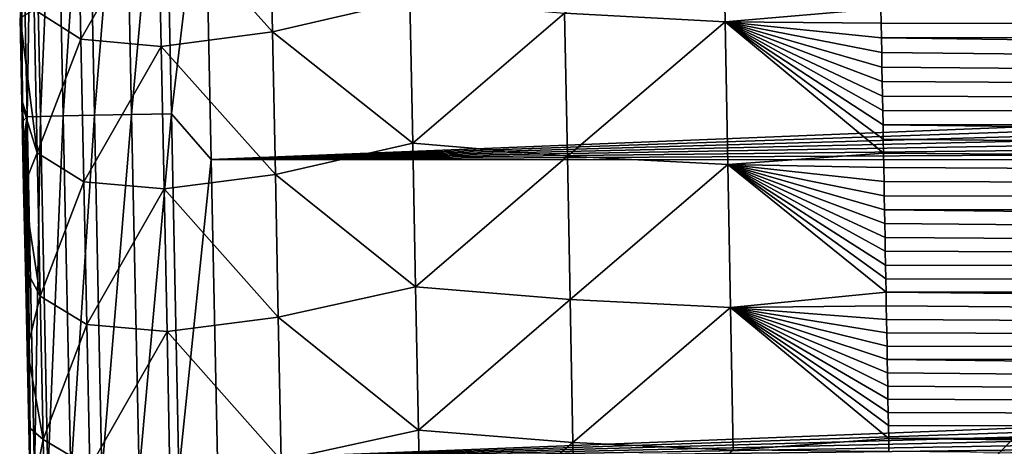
# Model space of a CAD drawing. Header units: metres. Extents: x -26 to 26, y -119 to 32.
# Tile 54 of 208: x -15.04 to -11.32, y -91.77 to -90.15. Entities that reach past the tile are written whole.
import ezdxf

# ---------------------------------------------------------------- set-up
doc = ezdxf.new("R2010")
doc.units = ezdxf.units.M
doc.layers.add('solid_13_411_041_XXX', color=7, linetype='CONTINUOUS')

msp = doc.modelspace()

# ---------------------------------------------------------------- linework, layer by layer
at = {"layer": 'solid_13_411_041_XXX'}
for points in [[(-14.993016, -89.162926, 144.735001), (-15.043328, -89.163971, 144.584885), (-15.015351, -90.51973, 144.584839)], [(-14.965064, -90.518669, 144.734985), (-14.993016, -89.162926, 144.735001), (-15.015351, -90.51973, 144.584839)], [(-14.90661, -89.161133, 144.87532), (-14.993016, -89.162926, 144.735001), (-14.965064, -90.518669, 144.734985)], [(-14.878668, -90.516869, 144.875336), (-14.90661, -89.161133, 144.87532), (-14.965064, -90.518669, 144.734985)], [(-14.788331, -89.158691, 144.993286), (-14.90661, -89.161133, 144.87532), (-14.878668, -90.516869, 144.875336)], [(-14.760383, -90.514404, 144.993347), (-14.788331, -89.158691, 144.993286), (-14.878668, -90.516869, 144.875336)], [(-14.647818, -89.155792, 145.0793), (-14.788331, -89.158691, 144.993286), (-14.760383, -90.514404, 144.993347)], [(-14.619852, -90.511475, 145.079391), (-14.647818, -89.155792, 145.0793), (-14.760383, -90.514404, 144.993347)], [(-14.497646, -89.15271, 145.129196), (-14.647818, -89.155792, 145.0793), (-14.619852, -90.511475, 145.079391)], [(-14.469658, -90.508354, 145.129303), (-14.497646, -89.15271, 145.129196), (-14.619852, -90.511475, 145.079391)], [(-14.34435, -89.464462, 145.144608), (-14.497646, -89.15271, 145.129196), (-14.469658, -90.508354, 145.129303)], [(-15.043328, -89.163971, 144.584885), (-15.039669, -90.106468, 144.437256), (-15.038167, -90.178978, 144.437256)], [(-15.043328, -89.163971, 144.584885), (-15.038167, -90.178978, 144.437256), (-15.036674, -90.251083, 144.437241)], [(-15.043328, -89.163971, 144.584885), (-15.036674, -90.251083, 144.437241), (-15.035188, -90.322792, 144.437241)], [(-15.043328, -89.163971, 144.584885), (-15.035188, -90.322792, 144.437241), (-15.033709, -90.394104, 144.437241)], [(-15.043328, -89.163971, 144.584885), (-15.033709, -90.394104, 144.437241), (-15.032237, -90.465042, 144.437241)], [(-15.015351, -90.51973, 144.584839), (-15.043328, -89.163971, 144.584885), (-15.032237, -90.465042, 144.437241)], [(-14.319167, -90.681152, 145.144714), (-14.34435, -89.464462, 145.144608), (-14.469658, -90.508354, 145.129303)], [(14.343105, -89.526215, 145.144608), (-14.34435, -89.464462, 145.144608), (-14.319167, -90.681152, 145.144714)], [(14.343105, -89.526215, 145.144608), (-14.319167, -90.681152, 145.144714), (14.339573, -89.697479, 145.144623)], [(-12.982024, -90.128433, 139.188034), (-12.384516, -89.620628, 139.009735), (-12.374623, -90.160652, 139.014572)], [(-12.374623, -90.160652, 139.014572), (-12.384516, -89.620628, 139.009735), (-11.785465, -90.110092, 138.960037)], [(-14.519817, -89.715103, 140.433395), (-14.098053, -89.658363, 139.910583), (-14.087075, -90.198296, 139.91478)], [(-14.087075, -90.198296, 139.91478), (-14.098053, -89.658363, 139.910583), (-13.567442, -90.077721, 139.491089)], [(-14.812617, -90.226883, 141.021469), (-14.988672, -90.114967, 141.627716), (-14.823985, -89.687462, 141.018036)], [(-14.812617, -90.226883, 141.021469), (-14.823985, -89.687462, 141.018036), (-14.519817, -89.715103, 140.433395)], [(-14.812617, -90.226883, 141.021469), (-14.519817, -89.715103, 140.433395), (-14.508615, -90.253883, 140.43721)], [(-14.508615, -90.253883, 140.43721), (-14.519817, -89.715103, 140.433395), (-14.087075, -90.198296, 139.91478)], [(14.339573, -89.697479, 145.144623), (-14.319167, -90.681152, 145.144714), (14.336071, -89.867035, 145.144638)], [(14.336071, -89.867035, 145.144638), (-14.319167, -90.681152, 145.144714), (14.332598, -90.034927, 145.144653)], [(11.78923, -89.898575, 138.95813), (11.783533, -90.220673, 138.961044), (-11.788454, -89.941017, 138.958511)], [(11.783533, -90.220673, 138.961044), (-11.787455, -89.997627, 138.95903), (-11.788454, -89.941017, 138.958511)], [(11.783533, -90.220673, 138.961044), (-11.786458, -90.053978, 138.959534), (-11.787455, -89.997627, 138.95903)], [(14.332598, -90.034927, 145.144653), (-14.319167, -90.681152, 145.144714), (14.329155, -90.201195, 145.144669)], [(11.783533, -90.220673, 138.961044), (-11.785465, -90.110092, 138.960037), (-11.786458, -90.053978, 138.959534)], [(-14.087075, -90.198296, 139.91478), (-13.567442, -90.077721, 139.491089), (-13.556691, -90.620186, 139.495621)], [(-13.556691, -90.620186, 139.495621), (-13.567442, -90.077721, 139.491089), (-12.982024, -90.128433, 139.188034)], [(-15.041955, -90.145401, 142.221603), (-15.038167, -90.178978, 144.437256), (-15.039669, -90.106468, 144.437256)], [(-14.988672, -90.114967, 141.627716), (-14.977173, -90.656868, 141.630814), (-15.041955, -90.145401, 142.221603)], [(-14.812617, -90.226883, 141.021469), (-14.977173, -90.656868, 141.630814), (-14.988672, -90.114967, 141.627716)], [(-13.556691, -90.620186, 139.495621), (-12.982024, -90.128433, 139.188034), (-12.971655, -90.669487, 139.192764)], [(-12.971655, -90.669487, 139.192764), (-12.982024, -90.128433, 139.188034), (-12.374623, -90.160652, 139.014572)], [(-12.374623, -90.160652, 139.014572), (-11.785465, -90.110092, 138.960037), (-11.784475, -90.165955, 138.960541)], [(11.783533, -90.220673, 138.961044), (-11.784475, -90.165955, 138.960541), (-11.785465, -90.110092, 138.960037)], [(-15.041955, -90.145401, 142.221603), (-15.035094, -90.469551, 142.223221), (-15.038167, -90.178978, 144.437256)], [(-14.977173, -90.656868, 141.630814), (-15.035094, -90.469551, 142.223221), (-15.041955, -90.145401, 142.221603)], [(-12.971655, -90.669487, 139.192764), (-12.374623, -90.160652, 139.014572), (-12.364642, -90.700661, 139.019424)], [(-12.374623, -90.160652, 139.014572), (-11.784475, -90.165955, 138.960541), (-11.783489, -90.221581, 138.961044)], [(-12.374623, -90.160652, 139.014572), (-11.783489, -90.221581, 138.961044), (-11.782505, -90.27697, 138.961548)], [(-12.374623, -90.160652, 139.014572), (-11.782505, -90.27697, 138.961548), (-11.781525, -90.332123, 138.962051)], [(-12.374623, -90.160652, 139.014572), (-11.781525, -90.332123, 138.962051), (-11.780547, -90.387047, 138.96254)], [(-12.374623, -90.160652, 139.014572), (-11.780547, -90.387047, 138.96254), (-11.779572, -90.441742, 138.963043)], [(-12.374623, -90.160652, 139.014572), (-11.779572, -90.441742, 138.963043), (-11.778602, -90.496216, 138.963531)], [(-12.374623, -90.160652, 139.014572), (-11.778602, -90.496216, 138.963531), (-11.777633, -90.550461, 138.96402)], [(-12.374623, -90.160652, 139.014572), (-11.777633, -90.550461, 138.96402), (-11.776668, -90.604492, 138.964508)], [(-12.374623, -90.160652, 139.014572), (-11.776668, -90.604492, 138.964508), (-11.775705, -90.65831, 138.964996)], [(-12.364642, -90.700661, 139.019424), (-12.374623, -90.160652, 139.014572), (-11.775705, -90.65831, 138.964996)], [(11.783533, -90.220673, 138.961044), (-11.783489, -90.221581, 138.961044), (-11.784475, -90.165955, 138.960541)], [(-15.035094, -90.469551, 142.223221), (-15.036674, -90.251083, 144.437241), (-15.038167, -90.178978, 144.437256)], [(-14.508615, -90.253883, 140.43721), (-14.087075, -90.198296, 139.91478), (-14.076053, -90.738213, 139.919006)], [(14.329155, -90.201195, 145.144669), (-14.319167, -90.681152, 145.144714), (14.325741, -90.365906, 145.144684)], [(-14.076053, -90.738213, 139.919006), (-14.087075, -90.198296, 139.91478), (-13.556691, -90.620186, 139.495621)], [(-14.801221, -90.766289, 141.024948), (-14.977173, -90.656868, 141.630814), (-14.812617, -90.226883, 141.021469)], [(-14.801221, -90.766289, 141.024948), (-14.812617, -90.226883, 141.021469), (-14.508615, -90.253883, 140.43721)], [(11.783533, -90.220673, 138.961044), (11.777953, -90.534309, 138.963867), (-11.783489, -90.221581, 138.961044)], [(11.777953, -90.534309, 138.963867), (-11.782505, -90.27697, 138.961548), (-11.783489, -90.221581, 138.961044)], [(-15.035094, -90.469551, 142.223221), (-15.035188, -90.322792, 144.437241), (-15.036674, -90.251083, 144.437241)], [(-14.801221, -90.766289, 141.024948), (-14.508615, -90.253883, 140.43721), (-14.497378, -90.792648, 140.441086)], [(-14.497378, -90.792648, 140.441086), (-14.508615, -90.253883, 140.43721), (-14.076053, -90.738213, 139.919006)], [(11.777953, -90.534309, 138.963867), (-11.781525, -90.332123, 138.962051), (-11.782505, -90.27697, 138.961548)], [(-15.035094, -90.469551, 142.223221), (-15.033709, -90.394104, 144.437241), (-15.035188, -90.322792, 144.437241)], [(11.777953, -90.534309, 138.963867), (-11.780547, -90.387047, 138.96254), (-11.781525, -90.332123, 138.962051)], [(14.325741, -90.365906, 145.144684), (-14.319167, -90.681152, 145.144714), (14.322354, -90.529083, 145.144699)], [(11.777953, -90.534309, 138.963867), (-11.779572, -90.441742, 138.963043), (-11.780547, -90.387047, 138.96254)], [(-15.035094, -90.469551, 142.223221), (-15.032237, -90.465042, 144.437241), (-15.033709, -90.394104, 144.437241)], [(-15.035094, -90.469551, 142.223221), (-15.030773, -90.535606, 144.437225), (-15.032237, -90.465042, 144.437241)], [(-15.015351, -90.51973, 144.584839), (-15.032237, -90.465042, 144.437241), (-15.030773, -90.535606, 144.437225)], [(11.777953, -90.534309, 138.963867), (-11.778602, -90.496216, 138.963531), (-11.779572, -90.441742, 138.963043)], [(-15.035094, -90.469551, 142.223221), (-15.028386, -90.786026, 142.224838), (-15.030773, -90.535606, 144.437225)], [(-14.977173, -90.656868, 141.630814), (-15.028386, -90.786026, 142.224838), (-15.035094, -90.469551, 142.223221)], [(11.777953, -90.534309, 138.963867), (-11.777633, -90.550461, 138.96402), (-11.778602, -90.496216, 138.963531)], [(-15.015351, -90.51973, 144.584839), (-15.030773, -90.535606, 144.437225), (-15.029315, -90.605804, 144.437225)], [(-15.028386, -90.786026, 142.224838), (-15.029315, -90.605804, 144.437225), (-15.030773, -90.535606, 144.437225)], [(-15.015351, -90.51973, 144.584839), (-15.029315, -90.605804, 144.437225), (-15.027864, -90.675644, 144.437225)], [(-15.015351, -90.51973, 144.584839), (-15.027864, -90.675644, 144.437225), (-15.02642, -90.74514, 144.437225)], [(-15.015351, -90.51973, 144.584839), (-15.02642, -90.74514, 144.437225), (-15.024981, -90.814293, 144.437225)], [(-15.015351, -90.51973, 144.584839), (-15.024981, -90.814293, 144.437225), (-15.02355, -90.883095, 144.43721)], [(-15.015351, -90.51973, 144.584839), (-15.02355, -90.883095, 144.43721), (-15.022126, -90.951515, 144.43721)], [(-15.015351, -90.51973, 144.584839), (-15.022126, -90.951515, 144.43721), (-15.020709, -91.019539, 144.43721)], [(-15.015351, -90.51973, 144.584839), (-15.020709, -91.019539, 144.43721), (-15.0193, -91.087181, 144.43721)], [(-15.015351, -90.51973, 144.584839), (-15.0193, -91.087181, 144.43721), (-15.017899, -91.154442, 144.43721)], [(-15.015351, -90.51973, 144.584839), (-15.017899, -91.154442, 144.43721), (-15.016503, -91.221336, 144.437195)], [(-15.015351, -90.51973, 144.584839), (-15.016503, -91.221336, 144.437195), (-15.015115, -91.287872, 144.437195)], [(-14.965064, -90.518669, 144.734985), (-15.015351, -90.51973, 144.584839), (-14.987106, -91.875481, 144.584808)], [(-15.015351, -90.51973, 144.584839), (-15.015115, -91.287872, 144.437195), (-15.013734, -91.35405, 144.437195)], [(-15.015351, -90.51973, 144.584839), (-15.013734, -91.35405, 144.437195), (-15.012359, -91.419884, 144.437195)], [(-15.015351, -90.51973, 144.584839), (-15.012359, -91.419884, 144.437195), (-15.010991, -91.485374, 144.437195)], [(-15.015351, -90.51973, 144.584839), (-15.010991, -91.485374, 144.437195), (-15.009629, -91.550545, 144.437195)], [(-15.015351, -90.51973, 144.584839), (-15.009629, -91.550545, 144.437195), (-15.008273, -91.615379, 144.43718)], [(-15.015351, -90.51973, 144.584839), (-15.008273, -91.615379, 144.43718), (-15.006924, -91.679909, 144.43718)], [(-15.015351, -90.51973, 144.584839), (-15.006924, -91.679909, 144.43718), (-15.005579, -91.744125, 144.43718)], [(-15.015351, -90.51973, 144.584839), (-15.005579, -91.744125, 144.43718), (-15.004241, -91.808037, 144.43718)], [(-15.015351, -90.51973, 144.584839), (-15.004241, -91.808037, 144.43718), (-15.00291, -91.87162, 144.43718)], [(-14.987106, -91.875481, 144.584808), (-15.015351, -90.51973, 144.584839), (-15.00291, -91.87162, 144.43718)], [(-14.936842, -91.87442, 144.734985), (-14.965064, -90.518669, 144.734985), (-14.987106, -91.875481, 144.584808)], [(-14.878668, -90.516869, 144.875336), (-14.965064, -90.518669, 144.734985), (-14.936842, -91.87442, 144.734985)], [(-14.850454, -91.872597, 144.875381), (-14.878668, -90.516869, 144.875336), (-14.936842, -91.87442, 144.734985)], [(-14.760383, -90.514404, 144.993347), (-14.878668, -90.516869, 144.875336), (-14.850454, -91.872597, 144.875381)], [(-14.732163, -91.870102, 144.993423), (-14.760383, -90.514404, 144.993347), (-14.850454, -91.872597, 144.875381)], [(-14.619852, -90.511475, 145.079391), (-14.760383, -90.514404, 144.993347), (-14.732163, -91.870102, 144.993423)], [(-14.591617, -91.867149, 145.079498), (-14.619852, -90.511475, 145.079391), (-14.732163, -91.870102, 144.993423)], [(-14.469658, -90.508354, 145.129303), (-14.619852, -90.511475, 145.079391), (-14.591617, -91.867149, 145.079498)], [(-14.441403, -91.863998, 145.129425), (-14.469658, -90.508354, 145.129303), (-14.591617, -91.867149, 145.079498)], [(-14.319167, -90.681152, 145.144714), (-14.469658, -90.508354, 145.129303), (-14.441403, -91.863998, 145.129425)], [(14.322354, -90.529083, 145.144699), (-14.319167, -90.681152, 145.144714), (14.318995, -90.690788, 145.144714)], [(11.777953, -90.534309, 138.963867), (11.772491, -90.83918, 138.966629), (-11.777633, -90.550461, 138.96402)], [(11.772491, -90.83918, 138.966629), (-11.776668, -90.604492, 138.964508), (-11.777633, -90.550461, 138.96402)], [(-15.028386, -90.786026, 142.224838), (-15.027864, -90.675644, 144.437225), (-15.029315, -90.605804, 144.437225)], [(11.772491, -90.83918, 138.966629), (-11.775705, -90.65831, 138.964996), (-11.776668, -90.604492, 138.964508)], [(-14.076053, -90.738213, 139.919006), (-13.556691, -90.620186, 139.495621), (-13.545881, -91.162621, 139.500168)], [(-13.545881, -91.162621, 139.500168), (-13.556691, -90.620186, 139.495621), (-12.971655, -90.669487, 139.192764)], [(-14.977173, -90.656868, 141.630814), (-14.965648, -91.198753, 141.633987), (-15.028386, -90.786026, 142.224838)], [(-15.028386, -90.786026, 142.224838), (-15.02642, -90.74514, 144.437225), (-15.027864, -90.675644, 144.437225)], [(-14.801221, -90.766289, 141.024948), (-14.965648, -91.198753, 141.633987), (-14.977173, -90.656868, 141.630814)], [(-14.295495, -91.815681, 145.144806), (-14.319167, -90.681152, 145.144714), (-14.441403, -91.863998, 145.129425)], [(14.318995, -90.690788, 145.144714), (-14.319167, -90.681152, 145.144714), (-14.295495, -91.815681, 145.144806)], [(14.318995, -90.690788, 145.144714), (-14.295495, -91.815681, 145.144806), (14.315662, -90.851059, 145.14473)], [(-13.545881, -91.162621, 139.500168), (-12.971655, -90.669487, 139.192764), (-12.96121, -91.21051, 139.19751)], [(-12.96121, -91.21051, 139.19751), (-12.971655, -90.669487, 139.192764), (-12.364642, -90.700661, 139.019424)], [(-12.364642, -90.700661, 139.019424), (-11.775705, -90.65831, 138.964996), (-11.774745, -90.711914, 138.965485)], [(11.772491, -90.83918, 138.966629), (-11.774745, -90.711914, 138.965485), (-11.775705, -90.65831, 138.964996)], [(-12.96121, -91.21051, 139.19751), (-12.364642, -90.700661, 139.019424), (-12.354569, -91.240662, 139.024261)], [(-12.364642, -90.700661, 139.019424), (-11.774745, -90.711914, 138.965485), (-11.773788, -90.765297, 138.965958)], [(-12.364642, -90.700661, 139.019424), (-11.773788, -90.765297, 138.965958), (-11.772835, -90.818436, 138.966446)], [(-12.364642, -90.700661, 139.019424), (-11.772835, -90.818436, 138.966446), (-11.771885, -90.871338, 138.966919)], [(-12.364642, -90.700661, 139.019424), (-11.771885, -90.871338, 138.966919), (-11.770937, -90.924004, 138.967392)], [(-12.364642, -90.700661, 139.019424), (-11.770937, -90.924004, 138.967392), (-11.769993, -90.976433, 138.967865)], [(-12.364642, -90.700661, 139.019424), (-11.769993, -90.976433, 138.967865), (-11.769052, -91.028625, 138.968338)], [(-12.364642, -90.700661, 139.019424), (-11.769052, -91.028625, 138.968338), (-11.768114, -91.080597, 138.968811)], [(-12.364642, -90.700661, 139.019424), (-11.768114, -91.080597, 138.968811), (-11.767179, -91.132339, 138.969284)], [(-12.364642, -90.700661, 139.019424), (-11.767179, -91.132339, 138.969284), (-11.766247, -91.183861, 138.969742)], [(-12.354569, -91.240662, 139.024261), (-12.364642, -90.700661, 139.019424), (-11.766247, -91.183861, 138.969742)], [(11.772491, -90.83918, 138.966629), (-11.773788, -90.765297, 138.965958), (-11.774745, -90.711914, 138.965485)], [(-15.028386, -90.786026, 142.224838), (-15.024981, -90.814293, 144.437225), (-15.02642, -90.74514, 144.437225)], [(-14.497378, -90.792648, 140.441086), (-14.076053, -90.738213, 139.919006), (-14.064986, -91.278091, 139.923264)], [(-14.064986, -91.278091, 139.923264), (-14.076053, -90.738213, 139.919006), (-13.545881, -91.162621, 139.500168)], [(11.772491, -90.83918, 138.966629), (-11.772835, -90.818436, 138.966446), (-11.773788, -90.765297, 138.965958)], [(-15.028386, -90.786026, 142.224838), (-15.02182, -91.095337, 142.22644), (-15.024981, -90.814293, 144.437225)], [(-14.965648, -91.198753, 141.633987), (-15.02182, -91.095337, 142.22644), (-15.028386, -90.786026, 142.224838)], [(-14.789798, -91.305664, 141.028503), (-14.965648, -91.198753, 141.633987), (-14.801221, -90.766289, 141.024948)], [(-14.789798, -91.305664, 141.028503), (-14.801221, -90.766289, 141.024948), (-14.497378, -90.792648, 140.441086)], [(-14.789798, -91.305664, 141.028503), (-14.497378, -90.792648, 140.441086), (-14.486107, -91.331375, 140.445007)], [(-14.486107, -91.331375, 140.445007), (-14.497378, -90.792648, 140.441086), (-14.064986, -91.278091, 139.923264)], [(-15.02182, -91.095337, 142.22644), (-15.02355, -90.883095, 144.43721), (-15.024981, -90.814293, 144.437225)], [(11.772491, -90.83918, 138.966629), (-11.771885, -90.871338, 138.966919), (-11.772835, -90.818436, 138.966446)], [(11.772491, -90.83918, 138.966629), (11.767142, -91.13591, 138.969315), (-11.771885, -90.871338, 138.966919)], [(14.315662, -90.851059, 145.14473), (-14.295495, -91.815681, 145.144806), (14.312358, -91.009827, 145.14473)], [(11.767142, -91.13591, 138.969315), (-11.770937, -90.924004, 138.967392), (-11.771885, -90.871338, 138.966919)], [(-15.02182, -91.095337, 142.22644), (-15.022126, -90.951515, 144.43721), (-15.02355, -90.883095, 144.43721)], [(-15.02182, -91.095337, 142.22644), (-15.020709, -91.019539, 144.43721), (-15.022126, -90.951515, 144.43721)], [(11.767142, -91.13591, 138.969315), (-11.769993, -90.976433, 138.967865), (-11.770937, -90.924004, 138.967392)], [(11.767142, -91.13591, 138.969315), (-11.769052, -91.028625, 138.968338), (-11.769993, -90.976433, 138.967865)], [(-15.02182, -91.095337, 142.22644), (-15.0193, -91.087181, 144.43721), (-15.020709, -91.019539, 144.43721)], [(14.312358, -91.009827, 145.14473), (-14.295495, -91.815681, 145.144806), (14.309082, -91.167, 145.144745)], [(11.767142, -91.13591, 138.969315), (-11.768114, -91.080597, 138.968811), (-11.769052, -91.028625, 138.968338)], [(-15.02182, -91.095337, 142.22644), (-15.017899, -91.154442, 144.43721), (-15.0193, -91.087181, 144.43721)], [(-15.02182, -91.095337, 142.22644), (-15.015388, -91.397964, 142.228058), (-15.017899, -91.154442, 144.43721)], [(-14.965648, -91.198753, 141.633987), (-15.015388, -91.397964, 142.228058), (-15.02182, -91.095337, 142.22644)], [(11.767142, -91.13591, 138.969315), (-11.767179, -91.132339, 138.969284), (-11.768114, -91.080597, 138.968811)], [(11.767142, -91.13591, 138.969315), (-11.766247, -91.183861, 138.969742), (-11.767179, -91.132339, 138.969284)], [(11.767142, -91.13591, 138.969315), (11.761905, -91.424812, 138.971924), (-11.766247, -91.183861, 138.969742)], [(-15.015388, -91.397964, 142.228058), (-15.016503, -91.221336, 144.437195), (-15.017899, -91.154442, 144.43721)], [(14.309082, -91.167, 145.144745), (-14.295495, -91.815681, 145.144806), (14.305835, -91.322632, 145.14476)], [(-14.064986, -91.278091, 139.923264), (-13.545881, -91.162621, 139.500168), (-13.535012, -91.705025, 139.504745)], [(-13.535012, -91.705025, 139.504745), (-13.545881, -91.162621, 139.500168), (-12.96121, -91.21051, 139.19751)], [(-14.965648, -91.198753, 141.633987), (-14.954096, -91.740616, 141.637238), (-15.015388, -91.397964, 142.228058)], [(-14.789798, -91.305664, 141.028503), (-14.954096, -91.740616, 141.637238), (-14.965648, -91.198753, 141.633987)], [(-13.535012, -91.705025, 139.504745), (-12.96121, -91.21051, 139.19751), (-12.95069, -91.751511, 139.202255)], [(-12.95069, -91.751511, 139.202255), (-12.96121, -91.21051, 139.19751), (-12.354569, -91.240662, 139.024261)], [(-12.354569, -91.240662, 139.024261), (-11.766247, -91.183861, 138.969742), (-11.765317, -91.235161, 138.9702)], [(11.761905, -91.424812, 138.971924), (-11.765317, -91.235161, 138.9702), (-11.766247, -91.183861, 138.969742)], [(-15.015388, -91.397964, 142.228058), (-15.015115, -91.287872, 144.437195), (-15.016503, -91.221336, 144.437195)], [(-12.95069, -91.751511, 139.202255), (-12.354569, -91.240662, 139.024261), (-12.344403, -91.780647, 139.029114)], [(-12.354569, -91.240662, 139.024261), (-11.765317, -91.235161, 138.9702), (-11.764391, -91.28624, 138.970673)], [(-12.354569, -91.240662, 139.024261), (-11.764391, -91.28624, 138.970673), (-11.763468, -91.337105, 138.97113)], [(-12.354569, -91.240662, 139.024261), (-11.763468, -91.337105, 138.97113), (-11.762547, -91.387764, 138.971588)], [(-12.354569, -91.240662, 139.024261), (-11.762547, -91.387764, 138.971588), (-11.76163, -91.43821, 138.972046)], [(-12.354569, -91.240662, 139.024261), (-11.76163, -91.43821, 138.972046), (-11.760715, -91.488449, 138.972488)], [(-12.354569, -91.240662, 139.024261), (-11.760715, -91.488449, 138.972488), (-11.759804, -91.53849, 138.972946)], [(-12.354569, -91.240662, 139.024261), (-11.759804, -91.53849, 138.972946), (-11.758895, -91.588326, 138.973404)], [(-12.354569, -91.240662, 139.024261), (-11.758895, -91.588326, 138.973404), (-11.757989, -91.63797, 138.973846)], [(-12.354569, -91.240662, 139.024261), (-11.757989, -91.63797, 138.973846), (-11.757086, -91.687416, 138.974289)], [(-12.354569, -91.240662, 139.024261), (-11.757086, -91.687416, 138.974289), (-11.756186, -91.736649, 138.974731)], [(-12.344403, -91.780647, 139.029114), (-12.354569, -91.240662, 139.024261), (-11.756186, -91.736649, 138.974731)], [(11.761905, -91.424812, 138.971924), (-11.764391, -91.28624, 138.970673), (-11.765317, -91.235161, 138.9702)], [(-14.486107, -91.331375, 140.445007), (-14.064986, -91.278091, 139.923264), (-14.053874, -91.817932, 139.927551)], [(-14.053874, -91.817932, 139.927551), (-14.064986, -91.278091, 139.923264), (-13.535012, -91.705025, 139.504745)], [(11.761905, -91.424812, 138.971924), (-11.763468, -91.337105, 138.97113), (-11.764391, -91.28624, 138.970673)], [(-15.015388, -91.397964, 142.228058), (-15.013734, -91.35405, 144.437195), (-15.015115, -91.287872, 144.437195)], [(-14.778346, -91.845016, 141.03212), (-14.954096, -91.740616, 141.637238), (-14.789798, -91.305664, 141.028503)], [(-14.778346, -91.845016, 141.03212), (-14.789798, -91.305664, 141.028503), (-14.486107, -91.331375, 140.445007)], [(14.305835, -91.322632, 145.14476), (-14.295495, -91.815681, 145.144806), (14.302614, -91.476761, 145.144775)], [(-15.015388, -91.397964, 142.228058), (-15.012359, -91.419884, 144.437195), (-15.013734, -91.35405, 144.437195)], [(-14.778346, -91.845016, 141.03212), (-14.486107, -91.331375, 140.445007), (-14.474802, -91.870064, 140.448959)], [(-14.474802, -91.870064, 140.448959), (-14.486107, -91.331375, 140.445007), (-14.053874, -91.817932, 139.927551)], [(11.761905, -91.424812, 138.971924), (-11.762547, -91.387764, 138.971588), (-11.763468, -91.337105, 138.97113)], [(-15.015388, -91.397964, 142.228058), (-15.009096, -91.693558, 142.229645), (-15.012359, -91.419884, 144.437195)], [(-14.954096, -91.740616, 141.637238), (-15.009096, -91.693558, 142.229645), (-15.015388, -91.397964, 142.228058)], [(11.761905, -91.424812, 138.971924), (-11.76163, -91.43821, 138.972046), (-11.762547, -91.387764, 138.971588)], [(-15.009096, -91.693558, 142.229645), (-15.010991, -91.485374, 144.437195), (-15.012359, -91.419884, 144.437195)], [(11.761905, -91.424812, 138.971924), (11.75678, -91.705688, 138.974457), (-11.76163, -91.43821, 138.972046)], [(11.75678, -91.705688, 138.974457), (-11.760715, -91.488449, 138.972488), (-11.76163, -91.43821, 138.972046)], [(-15.009096, -91.693558, 142.229645), (-15.009629, -91.550545, 144.437195), (-15.010991, -91.485374, 144.437195)], [(14.302614, -91.476761, 145.144775), (-14.295495, -91.815681, 145.144806), (14.299422, -91.629433, 145.144791)], [(11.75678, -91.705688, 138.974457), (-11.759804, -91.53849, 138.972946), (-11.760715, -91.488449, 138.972488)], [(11.75678, -91.705688, 138.974457), (-11.758895, -91.588326, 138.973404), (-11.759804, -91.53849, 138.972946)], [(-15.009096, -91.693558, 142.229645), (-15.008273, -91.615379, 144.43718), (-15.009629, -91.550545, 144.437195)], [(-15.009096, -91.693558, 142.229645), (-15.006924, -91.679909, 144.43718), (-15.008273, -91.615379, 144.43718)], [(11.75678, -91.705688, 138.974457), (-11.757989, -91.63797, 138.973846), (-11.758895, -91.588326, 138.973404)], [(14.299422, -91.629433, 145.144791), (-14.295495, -91.815681, 145.144806), (14.296256, -91.780678, 145.144806)], [(11.75678, -91.705688, 138.974457), (-11.757086, -91.687416, 138.974289), (-11.757989, -91.63797, 138.973846)], [(-10.939594, -91.641434, 85.9552), (-11.248818, -91.958252, 85.884621), (-11.50584, -91.958252, 87.589844)], [(-11.18955, -91.641434, 87.613548), (-11.50584, -91.958252, 87.589844), (-11.50584, -91.958252, 89.314331)], [(-11.18955, -91.641434, 87.613548), (-10.939594, -91.641434, 85.9552), (-11.50584, -91.958252, 87.589844)], [(-11.18955, -91.641434, 89.290634), (-11.50584, -91.958252, 89.314331), (-11.248818, -91.958252, 91.019562)], [(-11.18955, -91.641434, 89.290634), (-11.18955, -91.641434, 87.613548), (-11.50584, -91.958252, 89.314331)], [(-15.009096, -91.693558, 142.229645), (-15.005579, -91.744125, 144.43718), (-15.006924, -91.679909, 144.43718)], [(-15.009096, -91.693558, 142.229645), (-15.002941, -91.982323, 142.231247), (-15.005579, -91.744125, 144.43718)], [(-14.954096, -91.740616, 141.637238), (-15.002941, -91.982323, 142.231247), (-15.009096, -91.693558, 142.229645)], [(11.75678, -91.705688, 138.974457), (-11.756186, -91.736649, 138.974731), (-11.757086, -91.687416, 138.974289)], [(-14.053874, -91.817932, 139.927551), (-13.535012, -91.705025, 139.504745), (-13.524083, -92.247375, 139.509323)], [(-13.524083, -92.247375, 139.509323), (-13.535012, -91.705025, 139.504745), (-12.95069, -91.751511, 139.202255)], [(11.75678, -91.705688, 138.974457), (11.751762, -91.979149, 138.976929), (-11.756186, -91.736649, 138.974731)], [(-15.002941, -91.982323, 142.231247), (-15.004241, -91.808037, 144.43718), (-15.005579, -91.744125, 144.43718)], [(-14.954096, -91.740616, 141.637238), (-14.942519, -92.282455, 141.640579), (-15.002941, -91.982323, 142.231247)], [(-14.778346, -91.845016, 141.03212), (-14.942519, -92.282455, 141.640579), (-14.954096, -91.740616, 141.637238)], [(-13.524083, -92.247375, 139.509323), (-12.95069, -91.751511, 139.202255), (-12.940094, -92.292473, 139.207016)], [(-12.940094, -92.292473, 139.207016), (-12.95069, -91.751511, 139.202255), (-12.344403, -91.780647, 139.029114)], [(-12.344403, -91.780647, 139.029114), (-11.756186, -91.736649, 138.974731), (-11.755288, -91.785652, 138.975174)], [(11.751762, -91.979149, 138.976929), (-11.755288, -91.785652, 138.975174), (-11.756186, -91.736649, 138.974731)]]:
    msp.add_3dface(points, dxfattribs=at)

doc.saveas('drawing.dxf')
